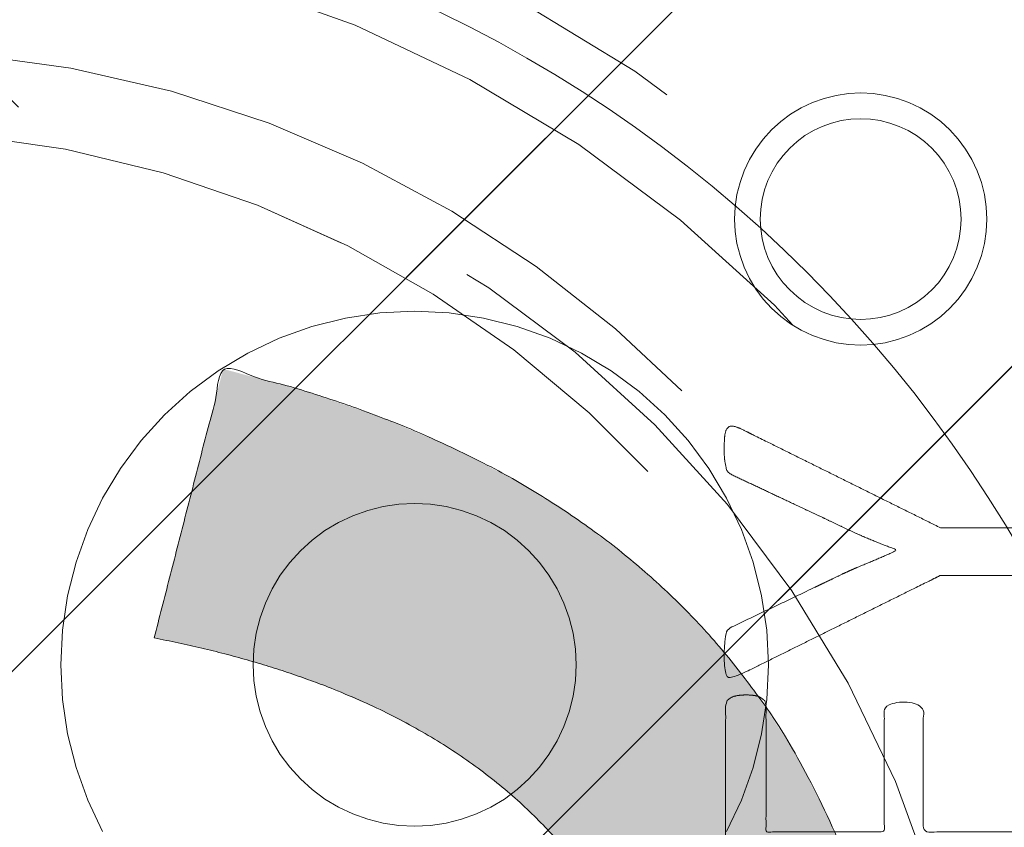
# Model space of a CAD drawing. Header units: inches. Extents: x -434 to -285, y -58 to 33.
# Tile 12 of 103: x -416.36 to -415.1, y -34.79 to -33.76. Entities that reach past the tile are written whole.
import ezdxf

# ---------------------------------------------------------------- set-up
doc = ezdxf.new("R2010")
doc.units = ezdxf.units.IN
doc.header["$LTSCALE"] = 32
doc.header["$MEASUREMENT"] = 0
doc.linetypes.add('Dash Style-1', pattern=[0.083328, 0.041656, -0.041672])
for name, color, linetype, lineweight in [('Black', 7, 'Continuous', 18), ('DashLine', 7, 'Dash Style-1', 13), ('DashLineFill', 7, 'Dash Style-1', 13), ('Drawing', 7, 'Continuous', 18), ('Metal-Black', 7, 'Continuous', 18), ('Metal-DeskStructure', 7, 'Continuous', 13), ('Plastic-BracketCover', 7, 'Continuous', 13), ('SolidLine', 7, 'Continuous', 15), ('Wood_1-H', 7, 'Continuous', 13)]:
    doc.layers.add(name, color=color, linetype=linetype, lineweight=lineweight)
doc.layers.add('Metal-Leg', color=7, linetype='Continuous', lineweight=18, true_color=0x4c4c4c)
pattern_1 = [(45, (0, 0), (-1.61301565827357, 1.935715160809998), []), (45, (-1.0608, 1.0608), (-0.4723460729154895, 0.4167612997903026), [])]

# ---------------------------------------------------------------- blocks, each defined once
blk = doc.blocks.new('TL14_lower_leg (2D)')
at = {"layer": 'DashLine', "flags": 128}
for points in [[(-1.777195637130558e-14, 1.377952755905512), (0.1350629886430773, 1.371317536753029), (0.2688252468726, 1.351475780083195), (0.3999985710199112, 1.318618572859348), (0.5273196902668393, 1.27306234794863), (0.649562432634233, 1.215245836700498), (0.7655495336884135, 1.14572584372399), (0.8741639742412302, 1.065171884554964), (0.9743597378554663, 0.9743597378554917), (1.065171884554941, 0.8741639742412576), (1.14572584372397, 0.7655495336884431), (1.215245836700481, 0.6495624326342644), (1.273062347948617, 0.5273196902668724), (1.318618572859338, 0.3999985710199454), (1.351475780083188, 0.2688252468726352), (1.371317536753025, 0.1350629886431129), (1.377952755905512, 1.783045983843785e-14), (1.371317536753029, -0.1350629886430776), (1.351475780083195, -0.2688252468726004), (1.318618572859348, -0.3999985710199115), (1.27306234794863, -0.5273196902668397), (1.215245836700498, -0.6495624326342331), (1.145725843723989, -0.7655495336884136), (1.065171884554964, -0.8741639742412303), (0.9743597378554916, -0.9743597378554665), (0.8741639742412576, -1.065171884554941), (0.7655495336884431, -1.14572584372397), (0.6495624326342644, -1.215245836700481), (0.5273196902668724, -1.273062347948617), (0.3999985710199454, -1.318618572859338), (0.2688252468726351, -1.351475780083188), (0.135062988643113, -1.371317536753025), (1.777195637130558e-14, -1.377952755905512), (-0.1350629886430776, -1.371317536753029), (-0.2688252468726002, -1.351475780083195), (-0.3999985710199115, -1.318618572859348), (-0.5273196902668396, -1.27306234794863), (-0.6495624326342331, -1.215245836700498), (-0.7655495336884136, -1.14572584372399), (-0.8741639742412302, -1.065171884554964), (-0.9743597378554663, -0.9743597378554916), (-1.065171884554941, -0.8741639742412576), (-1.14572584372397, -0.7655495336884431), (-1.215245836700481, -0.6495624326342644), (-1.273062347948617, -0.5273196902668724), (-1.318618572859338, -0.3999985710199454), (-1.351475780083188, -0.2688252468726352), (-1.371317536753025, -0.1350629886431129), (-1.377952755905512, -1.783045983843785e-14), (-1.371317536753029, 0.1350629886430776), (-1.351475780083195, 0.2688252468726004), (-1.318618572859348, 0.3999985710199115), (-1.27306234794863, 0.5273196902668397), (-1.215245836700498, 0.6495624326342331), (-1.145725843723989, 0.7655495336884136), (-1.065171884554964, 0.8741639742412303), (-0.9743597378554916, 0.9743597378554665), (-0.8741639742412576, 1.065171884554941), (-0.7655495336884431, 1.14572584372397), (-0.6495624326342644, 1.215245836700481), (-0.5273196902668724, 1.273062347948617), (-0.3999985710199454, 1.318618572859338), (-0.2688252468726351, 1.351475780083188), (-0.135062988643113, 1.371317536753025)], [(0.7086614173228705, 0.8700787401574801), (0.7244830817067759, 0.8693014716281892), (0.7401523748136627, 0.8669771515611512), (0.7555183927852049, 0.8631281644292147), (0.7704331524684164, 0.8577915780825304), (0.784753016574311, 0.8510187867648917), (0.7983400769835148, 0.8428750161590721), (0.8110634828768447, 0.8334386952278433), (0.8228007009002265, 0.8228007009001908), (0.8334386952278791, 0.8110634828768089), (0.842875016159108, 0.7983400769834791), (0.8510187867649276, 0.7847530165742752), (0.8577915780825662, 0.7704331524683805), (0.8631281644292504, 0.7555183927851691), (0.866977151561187, 0.740152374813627), (0.8693014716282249, 0.72448308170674), (0.870078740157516, 0.7086614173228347), (0.8693014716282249, 0.6928397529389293), (0.866977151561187, 0.6771704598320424), (0.8631281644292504, 0.6618044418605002), (0.8577915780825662, 0.6468896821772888), (0.8510187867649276, 0.6325698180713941), (0.842875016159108, 0.6189827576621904), (0.8334386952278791, 0.6062593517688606), (0.8228007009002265, 0.5945221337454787), (0.8110634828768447, 0.5838841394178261), (0.7983400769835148, 0.5744478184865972), (0.784753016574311, 0.5663040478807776), (0.7704331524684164, 0.559531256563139), (0.7555183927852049, 0.5541946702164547), (0.7401523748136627, 0.5503456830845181), (0.7244830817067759, 0.5480213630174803), (0.7086614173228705, 0.5472440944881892), (0.6928397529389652, 0.5480213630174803), (0.6771704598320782, 0.5503456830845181), (0.6618044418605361, 0.5541946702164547), (0.6468896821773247, 0.559531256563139), (0.63256981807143, 0.5663040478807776), (0.6189827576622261, 0.5744478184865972), (0.6062593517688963, 0.5838841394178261), (0.5945221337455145, 0.5945221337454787), (0.5838841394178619, 0.6062593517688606), (0.5744478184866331, 0.6189827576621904), (0.5663040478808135, 0.6325698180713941), (0.5595312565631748, 0.6468896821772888), (0.5541946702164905, 0.6618044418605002), (0.5503456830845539, 0.6771704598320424), (0.548021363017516, 0.6928397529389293), (0.5472440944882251, 0.7086614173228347), (0.548021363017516, 0.72448308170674), (0.5503456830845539, 0.740152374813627), (0.5541946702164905, 0.7555183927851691), (0.5595312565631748, 0.7704331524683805), (0.5663040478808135, 0.7847530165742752), (0.5744478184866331, 0.7983400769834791), (0.5838841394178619, 0.8110634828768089), (0.5945221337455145, 0.8228007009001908), (0.6062593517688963, 0.8334386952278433), (0.6189827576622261, 0.8428750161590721), (0.63256981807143, 0.8510187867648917), (0.6468896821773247, 0.8577915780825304), (0.6618044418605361, 0.8631281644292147), (0.6771704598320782, 0.8669771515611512), (0.6928397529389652, 0.8693014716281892)]]:
    blk.add_lwpolyline(points, close=True, dxfattribs=at)
blk = doc.blocks.new('1BRPT9-Bracket (2D)')
at = {"layer": 'DashLineFill', "linetype": 'Continuous', "lineweight": 13}
h = blk.add_hatch(dxfattribs=at)
h.set_pattern_fill('Steel', color=253, style=0, pattern_type=2)
h.set_pattern_definition(pattern_1)
edge = h.paths.add_edge_path()
edge.add_line((-2.32206875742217, -8.74015748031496), (-2.32206875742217, 8.740157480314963))
edge.add_line((-2.32206875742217, 8.740157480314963), (1.677931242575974, 8.740157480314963))
edge.add_arc((1.677931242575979, 8.488188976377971), 0.2519685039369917, -3.979039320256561e-12, 90.0000000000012, ccw=False)
edge.add_line((1.929899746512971, 8.488188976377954), (1.929899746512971, 7.480314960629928))
edge.add_line((1.929899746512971, 7.480314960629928), (2.323600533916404, 7.461135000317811))
edge.add_line((2.323600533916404, 7.461135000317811), (2.323600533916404, -7.480314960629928))
edge.add_line((2.323600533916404, -7.480314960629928), (1.929899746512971, -7.480314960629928))
edge.add_line((1.929899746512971, -7.480314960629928), (1.929899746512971, -8.488188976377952))
edge.add_arc((1.677931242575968, -8.488188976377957), 0.2519685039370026, -90.00000000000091, 1.0800249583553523e-12, ccw=False)
edge.add_line((1.677931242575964, -8.74015748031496), (-2.32206875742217, -8.74015748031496))
h = blk.add_hatch(dxfattribs=at)
h.set_pattern_fill('Steel', color=253, style=0, pattern_type=2)
h.set_pattern_definition(pattern_1)
h.paths.add_polyline_path([(1.339348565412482, -0.619573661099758), (1.330665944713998, -0.6191471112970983), (1.322066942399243, -0.6178715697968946), (1.313634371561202, -0.615759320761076), (1.305449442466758, -0.6128307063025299), (1.297590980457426, -0.6091139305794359), (1.290134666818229, -0.6046447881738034), (1.283152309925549, -0.5994663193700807), (1.276711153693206, -0.5936283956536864), (1.270873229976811, -0.5871872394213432), (1.265694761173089, -0.5802048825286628), (1.261225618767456, -0.572748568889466), (1.257508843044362, -0.5648901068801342), (1.254580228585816, -0.5567051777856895), (1.252467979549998, -0.5482726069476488), (1.251192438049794, -0.5396736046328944), (1.250765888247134, -0.5309909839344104), (1.251192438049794, -0.5223083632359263), (1.252467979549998, -0.5137093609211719), (1.254580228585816, -0.5052767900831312), (1.257508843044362, -0.4970918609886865), (1.261225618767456, -0.4892333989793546), (1.265694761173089, -0.481777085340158), (1.270873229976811, -0.4747947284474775), (1.276711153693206, -0.4683535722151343), (1.283152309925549, -0.46251564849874), (1.290134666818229, -0.4573371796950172), (1.297590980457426, -0.4528680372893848), (1.305449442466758, -0.4491512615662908), (1.313634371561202, -0.4462226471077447), (1.322066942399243, -0.4441103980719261), (1.330665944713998, -0.4428348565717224), (1.339348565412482, -0.4424083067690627), (1.348031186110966, -0.4428348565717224), (1.35663018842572, -0.4441103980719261), (1.365062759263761, -0.4462226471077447), (1.373247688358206, -0.4491512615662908), (1.381106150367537, -0.4528680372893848), (1.388562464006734, -0.4573371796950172), (1.395544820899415, -0.46251564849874), (1.401985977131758, -0.4683535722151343), (1.407823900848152, -0.4747947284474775), (1.413002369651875, -0.481777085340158), (1.417471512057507, -0.4892333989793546), (1.421188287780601, -0.4970918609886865), (1.424116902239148, -0.5052767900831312), (1.426229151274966, -0.5137093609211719), (1.42750469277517, -0.5223083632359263), (1.427931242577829, -0.5309909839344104), (1.42750469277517, -0.5396736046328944), (1.426229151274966, -0.5482726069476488), (1.424116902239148, -0.5567051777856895), (1.421188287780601, -0.5648901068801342), (1.417471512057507, -0.572748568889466), (1.413002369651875, -0.5802048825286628), (1.407823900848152, -0.5871872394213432), (1.401985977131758, -0.5936283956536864), (1.395544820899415, -0.5994663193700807), (1.388562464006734, -0.6046447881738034), (1.381106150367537, -0.6091139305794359), (1.373247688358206, -0.6128307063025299), (1.365062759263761, -0.615759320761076), (1.35663018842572, -0.6178715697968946), (1.348031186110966, -0.6191471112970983)])
at = {"layer": 'DashLineFill', "flags": 128}
blk.add_lwpolyline([(1.339348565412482, -0.619573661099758), (1.330665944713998, -0.6191471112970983), (1.322066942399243, -0.6178715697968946), (1.313634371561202, -0.615759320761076), (1.305449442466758, -0.6128307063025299), (1.297590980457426, -0.6091139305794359), (1.290134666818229, -0.6046447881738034), (1.283152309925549, -0.5994663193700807), (1.276711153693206, -0.5936283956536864), (1.270873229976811, -0.5871872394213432), (1.265694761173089, -0.5802048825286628), (1.261225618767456, -0.572748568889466), (1.257508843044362, -0.5648901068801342), (1.254580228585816, -0.5567051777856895), (1.252467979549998, -0.5482726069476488), (1.251192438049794, -0.5396736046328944), (1.250765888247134, -0.5309909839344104), (1.251192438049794, -0.5223083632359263), (1.252467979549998, -0.5137093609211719), (1.254580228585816, -0.5052767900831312), (1.257508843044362, -0.4970918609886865), (1.261225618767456, -0.4892333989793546), (1.265694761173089, -0.481777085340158), (1.270873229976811, -0.4747947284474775), (1.276711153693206, -0.4683535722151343), (1.283152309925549, -0.46251564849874), (1.290134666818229, -0.4573371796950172), (1.297590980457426, -0.4528680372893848), (1.305449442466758, -0.4491512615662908), (1.313634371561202, -0.4462226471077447), (1.322066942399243, -0.4441103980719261), (1.330665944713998, -0.4428348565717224), (1.339348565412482, -0.4424083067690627), (1.348031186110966, -0.4428348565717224), (1.35663018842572, -0.4441103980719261), (1.365062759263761, -0.4462226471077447), (1.373247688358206, -0.4491512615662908), (1.381106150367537, -0.4528680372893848), (1.388562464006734, -0.4573371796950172), (1.395544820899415, -0.46251564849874), (1.401985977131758, -0.4683535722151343), (1.407823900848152, -0.4747947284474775), (1.413002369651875, -0.481777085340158), (1.417471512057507, -0.4892333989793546), (1.421188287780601, -0.4970918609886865), (1.424116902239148, -0.5052767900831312), (1.426229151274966, -0.5137093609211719), (1.42750469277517, -0.5223083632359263), (1.427931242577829, -0.5309909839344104), (1.42750469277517, -0.5396736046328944), (1.426229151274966, -0.5482726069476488), (1.424116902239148, -0.5567051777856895), (1.421188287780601, -0.5648901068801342), (1.417471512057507, -0.572748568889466), (1.413002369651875, -0.5802048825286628), (1.407823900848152, -0.5871872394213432), (1.401985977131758, -0.5936283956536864), (1.395544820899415, -0.5994663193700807), (1.388562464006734, -0.6046447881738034), (1.381106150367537, -0.6091139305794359), (1.373247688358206, -0.6128307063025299), (1.365062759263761, -0.615759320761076), (1.35663018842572, -0.6178715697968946), (1.348031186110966, -0.6191471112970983)], close=True, dxfattribs=at)
blk = doc.blocks.new('Group-67')
at = {"layer": 'DashLineFill', "linetype": 'Continuous', "lineweight": 13}
h = blk.add_hatch(dxfattribs=at)
h.set_pattern_fill('Steel', color=253, style=0, pattern_type=2)
h.set_pattern_definition(pattern_1)
h.paths.add_polyline_path([(-2.066929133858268, 1.397637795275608), (2.066929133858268, 1.397637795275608), (2.066929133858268, 0.1377952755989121), (2.106299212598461, 0.1377952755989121), (2.106299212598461, -0.1377952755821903), (2.066929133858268, -0.1377952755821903), (2.066929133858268, -5.275590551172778), (2.106299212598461, -5.275590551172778), (2.106299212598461, -5.55118110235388), (2.066929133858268, -5.55118110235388), (2.066929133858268, -5.82677165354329), (-2.066929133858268, -5.82677165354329), (-2.066929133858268, -5.55118110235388), (-2.106299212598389, -5.55118110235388), (-2.106299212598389, -5.275590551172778), (-2.066929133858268, -5.275590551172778), (-2.066929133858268, -0.1377952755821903), (-2.106299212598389, -0.1377952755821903), (-2.106299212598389, 0.1377952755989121), (-2.066929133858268, 0.1377952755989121)])
blk = doc.blocks.new('TL14_upper_leg (2D)')
at = {"layer": 'DashLine', "flags": 128}
blk.add_lwpolyline([(0, 1.22047244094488), (0.1196272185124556, 1.214595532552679), (0.2381023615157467, 1.197021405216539), (0.3542844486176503, 1.167919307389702), (0.4670545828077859, 1.127569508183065), (0.5753267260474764, 1.076360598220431), (0.6780581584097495, 1.01478574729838), (0.7742595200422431, 0.9434379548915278), (0.8630043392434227, 0.8630043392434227), (0.9434379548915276, 0.7742595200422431), (1.01478574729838, 0.6780581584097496), (1.076360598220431, 0.5753267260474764), (1.127569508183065, 0.467054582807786), (1.167919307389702, 0.3542844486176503), (1.197021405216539, 0.2381023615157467), (1.214595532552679, 0.1196272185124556), (1.22047244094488, 7.47323834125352e-17), (1.214595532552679, -0.1196272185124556), (1.197021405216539, -0.2381023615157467), (1.167919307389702, -0.3542844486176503), (1.127569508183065, -0.467054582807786), (1.076360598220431, -0.5753267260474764), (1.01478574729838, -0.6780581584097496), (0.9434379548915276, -0.7742595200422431), (0.8630043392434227, -0.8630043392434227), (0.7742595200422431, -0.9434379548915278), (0.6780581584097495, -1.01478574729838), (0.5753267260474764, -1.076360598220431), (0.4670545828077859, -1.127569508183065), (0.3542844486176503, -1.167919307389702), (0.2381023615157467, -1.197021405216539), (0.1196272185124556, -1.214595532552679), (0, -1.22047244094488), (-0.1196272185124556, -1.214595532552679), (-0.2381023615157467, -1.197021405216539), (-0.3542844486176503, -1.167919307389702), (-0.4670545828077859, -1.127569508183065), (-0.5753267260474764, -1.076360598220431), (-0.6780581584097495, -1.01478574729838), (-0.7742595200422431, -0.9434379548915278), (-0.8630043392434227, -0.8630043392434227), (-0.9434379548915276, -0.7742595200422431), (-1.01478574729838, -0.6780581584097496), (-1.076360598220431, -0.5753267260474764), (-1.127569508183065, -0.467054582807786), (-1.167919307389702, -0.3542844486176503), (-1.197021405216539, -0.2381023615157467), (-1.214595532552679, -0.1196272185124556), (-1.22047244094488, 7.47323834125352e-17), (-1.214595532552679, 0.1196272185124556), (-1.197021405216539, 0.2381023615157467), (-1.167919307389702, 0.3542844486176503), (-1.127569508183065, 0.467054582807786), (-1.076360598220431, 0.5753267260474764), (-1.01478574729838, 0.6780581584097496), (-0.9434379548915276, 0.7742595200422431), (-0.8630043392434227, 0.8630043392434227), (-0.7742595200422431, 0.9434379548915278), (-0.6780581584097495, 1.01478574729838), (-0.5753267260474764, 1.076360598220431), (-0.4670545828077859, 1.127569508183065), (-0.3542844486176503, 1.167919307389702), (-0.2381023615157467, 1.197021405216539), (-0.1196272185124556, 1.214595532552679)], close=True, dxfattribs=at)
at = {"layer": 'DashLine', "color": 7}
blk.add_blockref('Group-67', (0, 0), dxfattribs=at)
blk = doc.blocks.new('Group-68')
at = {"layer": 'Metal-DeskStructure', "linetype": 'Continuous', "lineweight": 0, "true_color": 0xff0000}
blk.add_hatch(color=1, dxfattribs=at).paths.add_polyline_path([(0.7234251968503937, -0.395084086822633), (1.067913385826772, -0.4833594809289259), (1.040361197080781, -0.5852005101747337), (1.007762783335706, -0.6808010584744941), (0.9701181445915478, -0.7701611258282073), (0.9274272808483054, -0.8532807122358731), (0.8796901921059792, -0.9301598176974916), (0.8269068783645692, -1.000798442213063), (0.7690773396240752, -1.065196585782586), (0.7062015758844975, -1.123354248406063), (0.6390028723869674, -1.174951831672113), (0.5682045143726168, -1.219669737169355), (0.4938065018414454, -1.257507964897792), (0.4158088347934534, -1.288466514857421), (0.3342115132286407, -1.312545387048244), (0.2490145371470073, -1.329744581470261), (0.1602179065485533, -1.340064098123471), (0.0678216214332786, -1.343503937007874), (-0.02759378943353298, -1.340829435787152), (-0.1184507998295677, -1.332805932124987), (-0.2047494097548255, -1.319433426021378), (-0.2864896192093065, -1.300711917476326), (-0.3636714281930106, -1.27664140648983), (-0.4362948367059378, -1.247221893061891), (-0.5043598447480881, -1.212453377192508), (-0.5678664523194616, -1.172335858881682), (-0.6272604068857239, -1.127155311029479), (-0.6829874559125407, -1.077197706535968), (-0.7350475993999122, -1.022463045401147), (-0.783440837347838, -0.9629513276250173), (-0.8281671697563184, -0.8986625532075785), (-0.8692265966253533, -0.8295967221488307), (-0.9066191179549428, -0.7557538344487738), (-0.9403447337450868, -0.6771338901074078), (-0.9702436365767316, -0.5953684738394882), (-0.996156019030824, -0.5120891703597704), (-1.018081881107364, -0.4272959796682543), (-1.036021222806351, -0.3409889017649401), (-1.049974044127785, -0.2531679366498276), (-1.059940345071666, -0.1638330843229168), (-1.065920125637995, -0.07298434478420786), (-1.067913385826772, 0.01937828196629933), (-1.065693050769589, 0.1192260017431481), (-1.059032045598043, 0.2158441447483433), (-1.047930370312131, 0.309232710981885), (-1.032388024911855, 0.3993917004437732), (-1.012405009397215, 0.4863211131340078), (-0.9879813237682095, 0.5700209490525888), (-0.9591169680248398, 0.6504912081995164), (-0.9258119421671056, 0.7277318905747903), (-0.8884026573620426, 0.8010785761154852), (-0.8472255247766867, 0.8698668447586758), (-0.8022805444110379, 0.934096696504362), (-0.7535677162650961, 0.9937681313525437), (-0.7010870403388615, 1.048881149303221), (-0.6448385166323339, 1.099435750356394), (-0.5848221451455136, 1.145431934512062), (-0.5210379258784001, 1.186869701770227), (-0.4545455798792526, 1.22358085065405), (-0.3864048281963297, 1.255397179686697), (-0.3166156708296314, 1.282318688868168), (-0.2451781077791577, 1.304345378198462), (-0.1720921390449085, 1.32147724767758), (-0.097357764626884, 1.333714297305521), (-0.02097498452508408, 1.341056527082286), (0.05705620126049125, 1.343503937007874), (0.1448856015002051, 1.34044256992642), (0.2291321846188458, 1.331258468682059), (0.3097959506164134, 1.31595163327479), (0.3868768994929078, 1.294522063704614), (0.4603750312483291, 1.266969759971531), (0.5302903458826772, 1.233294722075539), (0.5966228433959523, 1.193496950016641), (0.6593725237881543, 1.147576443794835), (0.7180179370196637, 1.096121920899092), (0.7720376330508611, 1.039722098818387), (0.8214316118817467, 0.9783769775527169), (0.8661998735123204, 0.9120865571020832), (0.9063424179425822, 0.8408508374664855), (0.9418592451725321, 0.7646698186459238), (0.97275035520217, 0.683543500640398), (0.9990157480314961, 0.5974718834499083), (0.6545275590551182, 0.5156567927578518), (0.6334850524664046, 0.5853363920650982), (0.6101885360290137, 0.6501211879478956), (0.5846380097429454, 0.7100111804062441), (0.5568334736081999, 0.7650063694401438), (0.526774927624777, 0.8151067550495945), (0.4944623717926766, 0.8603123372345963), (0.459895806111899, 0.9006231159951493), (0.423075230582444, 0.9360390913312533), (0.3838997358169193, 0.9669471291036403), (0.3422684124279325, 0.9937340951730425), (0.2981812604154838, 1.01639998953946), (0.2516382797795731, 1.034944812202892), (0.2026394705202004, 1.049368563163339), (0.1511848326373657, 1.059671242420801), (0.09727436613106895, 1.065852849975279), (0.04090807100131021, 1.067913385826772), (-0.02393573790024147, 1.065634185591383), (-0.08605459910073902, 1.058796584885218), (-0.1454485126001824, 1.047400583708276), (-0.2021174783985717, 1.031446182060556), (-0.2560614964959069, 1.010933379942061), (-0.3072805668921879, 0.9858621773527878), (-0.3557746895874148, 0.9562325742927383), (-0.4015438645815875, 0.9220445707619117), (-0.4443021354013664, 0.8840046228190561), (-0.4837635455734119, 0.8428191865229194), (-0.5199280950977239, 0.7984882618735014), (-0.5527957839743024, 0.7510118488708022), (-0.5823666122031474, 0.7003899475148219), (-0.6086405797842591, 0.6466225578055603), (-0.6316176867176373, 0.5897096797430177), (-0.651297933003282, 0.5296513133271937), (-0.6682027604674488, 0.4677847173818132), (-0.6828536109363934, 0.4054471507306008), (-0.6952504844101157, 0.3426386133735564), (-0.7053933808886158, 0.2793591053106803), (-0.7132823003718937, 0.2156086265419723), (-0.7189172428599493, 0.1513871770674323), (-0.7222982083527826, 0.0866947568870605), (-0.7234251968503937, 0.0215313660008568), (-0.7220627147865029, -0.06137790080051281), (-0.7179752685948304, -0.1416295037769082), (-0.7111628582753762, -0.2192234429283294), (-0.7016254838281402, -0.2941597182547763), (-0.6893631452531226, -0.3664383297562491), (-0.6743758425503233, -0.4360592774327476), (-0.6566635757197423, -0.5030225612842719), (-0.6362263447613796, -0.567328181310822), (-0.6129043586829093, -0.6283117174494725), (-0.586537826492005, -0.6853087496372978), (-0.5571267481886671, -0.738319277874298), (-0.5246711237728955, -0.7873433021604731), (-0.48917095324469, -0.8323808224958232), (-0.4506262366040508, -0.8734318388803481), (-0.4090369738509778, -0.9104963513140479), (-0.3644031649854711, -0.9435743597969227), (-0.3177677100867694, -0.9727163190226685), (-0.2701735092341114, -0.9979726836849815), (-0.2216205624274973, -1.019343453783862), (-0.172108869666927, -1.036828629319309), (-0.1216384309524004, -1.050428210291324), (-0.07020924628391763, -1.060142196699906), (-0.01782131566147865, -1.065970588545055), (0.03552536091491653, -1.067913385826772), (0.09966292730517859, -1.06526411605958), (0.1612773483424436, -1.057316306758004), (0.2203686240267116, -1.044069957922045), (0.2769367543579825, -1.025525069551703), (0.3309817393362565, -1.001681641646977), (0.3825035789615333, -0.9725396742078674), (0.4315022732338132, -0.9380991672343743), (0.477977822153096, -0.8983601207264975), (0.5213751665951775, -0.8534066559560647), (0.5611392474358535, -0.8033228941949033), (0.597270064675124, -0.7481088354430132), (0.629767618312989, -0.6877644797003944), (0.6586319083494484, -0.622289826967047), (0.6838629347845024, -0.551684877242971), (0.7054606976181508, -0.4759496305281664)])
at = {"layer": 'Metal-DeskStructure', "color": 7}
blk.add_open_spline([(0.7234251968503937, -0.395084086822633), (0.8956692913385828, -0.4392217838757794), (1.067913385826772, -0.4833594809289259), (0.9677970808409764, -0.9032045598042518), (0.4446060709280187, -1.343503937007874), (-0.3229568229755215, -1.343503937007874), (-0.8127760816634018, -1.00116778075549), (-1.067913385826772, -0.3530999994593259), (-1.067913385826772, 0.4252283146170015), (-0.7837104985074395, 1.030235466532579), (-0.2583653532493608, 1.343503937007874), (0.4155394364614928, 1.343503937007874), (0.9032056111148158, 0.951648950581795), (0.999015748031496, 0.5974718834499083), (0.8267716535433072, 0.5565643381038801), (0.6545275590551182, 0.5156567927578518), (0.5748655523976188, 0.8041647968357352), (0.2712849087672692, 1.067913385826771), (-0.2239170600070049, 1.067913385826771), (-0.5791706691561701, 0.776175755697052), (-0.7234251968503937, 0.2831268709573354), (-0.7234251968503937, -0.3154210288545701), (-0.5490274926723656, -0.8192353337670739), (-0.1797788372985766, -1.067913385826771), (0.2971219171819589, -1.067913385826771), (0.658833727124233, -0.7288068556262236), (0.7234251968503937, -0.395084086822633)], degree=2, knots=[0, 0, 0, 0.01570333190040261, 0.01570333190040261, 0.05382182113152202, 0.09194031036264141, 0.1314745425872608, 0.1710087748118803, 0.2105430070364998, 0.2536192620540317, 0.2966955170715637, 0.3397717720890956, 0.3887288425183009, 0.4376859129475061, 0.4376859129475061, 0.4613080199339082, 0.4613080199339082, 0.5012446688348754, 0.5411813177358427, 0.5870897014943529, 0.6329980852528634, 0.6789064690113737, 0.7380395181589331, 0.7971725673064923, 0.8563056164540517, 0.9281528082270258, 1, 1, 1], dxfattribs=at)
blk = doc.blocks.new('SlateLegLocator-C')
at = {"color": 255, "linetype": 'Dash Style-1', "lineweight": 5}
blk.add_wipeout([(-2.106299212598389, 1.3779527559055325), (2.10629921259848, 1.3779527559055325), (2.10629921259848, -5.807086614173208), (-2.106299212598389, -5.807086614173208)], dxfattribs=at).dxf.layer = 'Black'
at = {"layer": 'Metal-DeskStructure', "color": 7}
blk.add_blockref('Group-68', (0, 0), dxfattribs=at)
blk = doc.blocks.new('StructEnd-C (2D)')
at = {"layer": 'Metal-Black', "color": 7}
blk.add_blockref('1BRPT9-Bracket (2D)', (0, 0), dxfattribs=at)
at = {"layer": 'Metal-Leg', "color": 7}
blk.add_blockref('TL14_upper_leg (2D)', (0, 0), dxfattribs=at)
at = {"layer": 'Metal-DeskStructure', "color": 7}
blk.add_blockref('SlateLegLocator-C', (0, 0), dxfattribs=at)
blk = doc.blocks.new('29D RUNOFF RETURN RIGHT (2D)')
at = {"layer": 'SolidLine', "color": 7}
blk.add_blockref('TL14_lower_leg (2D)', (-0.7321805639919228, -29.83267716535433), dxfattribs=at)
at = {"layer": 'SolidLine', "color": 7, "rotation": 90}
blk.add_blockref('StructEnd-C (2D)', (-0.7321805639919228, -29.83267716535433), dxfattribs=at)
at = {"layer": 'SolidLine', "color": 7}
blk.add_blockref('TL14_lower_leg (2D)', (-0.7321805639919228, -29.83267716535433), dxfattribs=at)
at = {"layer": 'SolidLine', "color": 7, "rotation": 90}
blk.add_blockref('StructEnd-C (2D)', (-0.7321805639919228, -29.83267716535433), dxfattribs=at)
blk = doc.blocks.new('Slate-LegBrace (2D)')
at = {"layer": 'DashLineFill', "linetype": 'Continuous', "lineweight": 13}
h = blk.add_hatch(dxfattribs=at)
h.set_pattern_fill('Steel', color=253, style=0, pattern_type=2)
h.set_pattern_definition(pattern_1)
edge = h.paths.add_edge_path()
edge.add_line((-2.199587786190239, 0.1351515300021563), (-1.374775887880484, 0.1351515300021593))
edge.add_arc((3.774758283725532e-15, 0.01355418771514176), 1.380142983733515, 5.054592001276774, 174.9454079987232, ccw=False)
edge.add_line((1.374775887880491, 0.1351515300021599), (2.199718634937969, 0.1351515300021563))
edge.add_arc((6.542437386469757e-05, 0.01705725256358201), 2.202821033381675, 3.073127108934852, 176.9268728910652)
h = blk.add_hatch(dxfattribs=at)
h.set_pattern_fill('Steel', color=253, style=0, pattern_type=2)
h.set_pattern_definition(pattern_1)
edge = h.paths.add_edge_path()
edge.add_line((-2.191696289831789, 0.2375138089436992), (-1.463739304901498, 0.2375137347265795))
edge.add_arc((6.542437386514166e-05, 0.01704129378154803), 1.480314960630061, 8.565281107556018, 171.4347188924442, ccw=False)
edge.add_line((1.463870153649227, 0.2375137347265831), (2.191827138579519, 0.2375138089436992))
edge.add_line((2.191827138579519, 0.2375138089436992), (2.19971863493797, 0.1351515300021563))
edge.add_line((2.19971863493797, 0.1351515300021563), (1.374775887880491, 0.1351515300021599))
edge.add_arc((3.33066907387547e-15, 0.01355418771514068), 1.380142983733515, 5.054592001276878, 174.9454079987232)
edge.add_line((-1.374775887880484, 0.1351515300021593), (-2.19958778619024, 0.1351515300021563))
edge.add_line((-2.19958778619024, 0.1351515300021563), (-2.191696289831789, 0.2375138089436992))
at = {"layer": 'DashLineFill', "flags": 128}
for points in [[(-2.199587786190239, 0.1351515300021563), (-1.374775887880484, 0.1351515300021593, -0.9154551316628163), (1.374775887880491, 0.1351515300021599), (2.199718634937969, 0.1351515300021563, 0.9477524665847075)], [(-2.191696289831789, 0.2375138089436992), (-1.463739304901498, 0.2375137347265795, -0.8606629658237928), (1.463870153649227, 0.2375137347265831), (2.191827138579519, 0.2375138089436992), (2.19971863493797, 0.1351515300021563), (1.374775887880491, 0.1351515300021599, 0.9154551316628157), (-1.374775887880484, 0.1351515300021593), (-2.19958778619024, 0.1351515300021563)]]:
    blk.add_lwpolyline(points, format="xyb", close=True, dxfattribs=at)
blk = doc.blocks.new('TLLegSleeve-NG (2D)')
at = {"layer": 'DashLineFill', "linetype": 'Continuous', "lineweight": 13}
h = blk.add_hatch(dxfattribs=at)
h.set_pattern_fill('Steel', color=253, style=0, pattern_type=2)
h.set_pattern_definition(pattern_1)
edge = h.paths.add_edge_path()
edge.add_arc((0, -2.950395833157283e-16), 1.771653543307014, 0, 180, ccw=False)
edge.add_arc((0, 2.950395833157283e-16), 1.771653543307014, 180, 360, ccw=False)
edge = h.paths.add_edge_path()
edge.add_arc((-1.77635683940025e-15, 2.208425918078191e-15), 1.437007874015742, 0, 180, ccw=False)
edge.add_arc((-1.554312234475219e-15, 2.687045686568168e-15), 1.437007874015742, 180, 360, ccw=False)
at = {"layer": 'DashLine', "flags": 128}
blk.add_lwpolyline([(1.653543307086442, 1.01250325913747e-16), (1.645581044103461, -0.1620755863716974), (1.621770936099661, -0.3225902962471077), (1.582342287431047, -0.4799982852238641), (1.527674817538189, -0.6327836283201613), (1.458295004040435, -0.7794749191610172), (1.374871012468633, -0.9186594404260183), (1.27820626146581, -1.048996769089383), (1.169231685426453, -1.169231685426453), (1.048996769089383, -1.27820626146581), (0.9186594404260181, -1.374871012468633), (0.7794749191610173, -1.458295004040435), (0.6327836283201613, -1.527674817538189), (0.4799982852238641, -1.582342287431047), (0.3225902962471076, -1.621770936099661), (0.1620755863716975, -1.645581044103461), (0, -1.653543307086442), (-0.1620755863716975, -1.645581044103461), (-0.3225902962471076, -1.621770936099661), (-0.4799982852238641, -1.582342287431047), (-0.6327836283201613, -1.527674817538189), (-0.7794749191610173, -1.458295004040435), (-0.9186594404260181, -1.374871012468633), (-1.048996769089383, -1.27820626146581), (-1.169231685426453, -1.169231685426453), (-1.27820626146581, -1.048996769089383), (-1.374871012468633, -0.9186594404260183), (-1.458295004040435, -0.7794749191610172), (-1.527674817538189, -0.6327836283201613), (-1.582342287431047, -0.4799982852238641), (-1.621770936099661, -0.3225902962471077), (-1.645581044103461, -0.1620755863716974), (-1.653543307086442, 1.01250325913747e-16), (-1.645581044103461, 0.1620755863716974), (-1.621770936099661, 0.3225902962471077), (-1.582342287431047, 0.4799982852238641), (-1.527674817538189, 0.6327836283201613), (-1.458295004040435, 0.7794749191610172), (-1.374871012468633, 0.9186594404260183), (-1.27820626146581, 1.048996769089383), (-1.169231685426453, 1.169231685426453), (-1.048996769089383, 1.27820626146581), (-0.9186594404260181, 1.374871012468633), (-0.7794749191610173, 1.458295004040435), (-0.6327836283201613, 1.527674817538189), (-0.4799982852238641, 1.582342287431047), (-0.3225902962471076, 1.621770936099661), (-0.1620755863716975, 1.645581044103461), (0, 1.653543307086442), (0.1620755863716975, 1.645581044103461), (0.3225902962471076, 1.621770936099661), (0.4799982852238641, 1.582342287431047), (0.6327836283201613, 1.527674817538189), (0.7794749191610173, 1.458295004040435), (0.9186594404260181, 1.374871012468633), (1.048996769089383, 1.27820626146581), (1.169231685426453, 1.169231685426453), (1.27820626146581, 1.048996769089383), (1.374871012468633, 0.9186594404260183), (1.458295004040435, 0.7794749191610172), (1.527674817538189, 0.6327836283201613), (1.582342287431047, 0.4799982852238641), (1.621770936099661, 0.3225902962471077), (1.645581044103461, 0.1620755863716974)], close=True, dxfattribs=at)
at = {"layer": 'DashLineFill', "flags": 128}
for points in [[(-1.771653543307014, 0, -0.9999999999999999), (1.771653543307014, 0, -0.9999999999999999)], [(-1.437007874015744, 2.44773580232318e-15, -0.9999999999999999), (1.43700787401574, 2.44773580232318e-15, -0.9999999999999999)]]:
    blk.add_lwpolyline(points, format="xyb", close=True, dxfattribs=at)
blk = doc.blocks.new('1BRPFX-Ped_Plate (2D)')
at = {"layer": 'DashLineFill', "linetype": 'Continuous', "lineweight": 13}
h = blk.add_hatch(dxfattribs=at)
h.set_pattern_fill('Steel', color=253, style=0, pattern_type=2)
h.set_pattern_definition(pattern_1)
edge = h.paths.add_edge_path()
edge.add_arc((-4.145669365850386, 1.704724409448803), 0.1259842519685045, 90, 179.9999999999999, ccw=False)
edge.add_line((-4.145669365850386, 1.830708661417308), (4.145669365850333, 1.830708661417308))
edge.add_arc((4.145669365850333, 1.704724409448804), 0.1259842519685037, -2.2737367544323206e-13, 90, ccw=False)
edge.add_line((4.271653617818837, 1.704724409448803), (4.271653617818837, -1.704724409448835))
edge.add_arc((4.145669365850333, -1.704724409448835), 0.125984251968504, 270.0000000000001, 360, ccw=False)
edge.add_line((4.145669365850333, -1.830708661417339), (-4.145669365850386, -1.830708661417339))
edge.add_arc((-4.145669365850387, -1.704724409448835), 0.125984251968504, 180, 270.0000000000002, ccw=False)
edge.add_line((-4.271653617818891, -1.704724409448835), (-4.271653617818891, 1.704724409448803))
at = {"layer": 'SolidLine', "flags": 128}
blk.add_lwpolyline([(1.27952755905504, 1.408027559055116), (1.292122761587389, 1.407408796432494), (1.304596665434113, 1.405558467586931), (1.316829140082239, 1.402494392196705), (1.328702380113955, 1.398246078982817), (1.340102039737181, 1.39285444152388), (1.35091833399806, 1.386371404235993), (1.361047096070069, 1.378859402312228), (1.370390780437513, 1.370390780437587), (1.378859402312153, 1.361047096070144), (1.386371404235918, 1.350918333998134), (1.392854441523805, 1.340102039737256), (1.398246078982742, 1.328702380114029), (1.40249439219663, 1.316829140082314), (1.405558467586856, 1.304596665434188), (1.407408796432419, 1.292122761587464), (1.408027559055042, 1.279527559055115), (1.407408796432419, 1.266932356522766), (1.405558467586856, 1.254458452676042), (1.40249439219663, 1.242225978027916), (1.398246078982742, 1.2303527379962), (1.392854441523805, 1.218953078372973), (1.386371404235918, 1.208136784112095), (1.378859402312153, 1.198008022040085), (1.370390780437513, 1.188664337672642), (1.361047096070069, 1.180195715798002), (1.35091833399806, 1.172683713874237), (1.340102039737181, 1.16620067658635), (1.328702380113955, 1.160809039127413), (1.316829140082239, 1.156560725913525), (1.304596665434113, 1.153496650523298), (1.292122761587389, 1.151646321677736), (1.27952755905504, 1.151027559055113), (1.266932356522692, 1.151646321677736), (1.254458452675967, 1.153496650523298), (1.242225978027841, 1.156560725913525), (1.230352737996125, 1.160809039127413), (1.218953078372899, 1.16620067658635), (1.208136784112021, 1.172683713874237), (1.198008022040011, 1.180195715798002), (1.188664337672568, 1.188664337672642), (1.180195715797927, 1.198008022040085), (1.172683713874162, 1.208136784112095), (1.166200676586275, 1.218953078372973), (1.160809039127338, 1.2303527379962), (1.15656072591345, 1.242225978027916), (1.153496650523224, 1.254458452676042), (1.151646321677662, 1.266932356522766), (1.151027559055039, 1.279527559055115), (1.151646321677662, 1.292122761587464), (1.153496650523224, 1.304596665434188), (1.15656072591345, 1.316829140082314), (1.160809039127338, 1.328702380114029), (1.166200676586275, 1.340102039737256), (1.172683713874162, 1.350918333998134), (1.180195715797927, 1.361047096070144), (1.188664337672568, 1.370390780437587), (1.198008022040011, 1.378859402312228), (1.208136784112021, 1.386371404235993), (1.218953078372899, 1.39285444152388), (1.230352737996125, 1.398246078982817), (1.242225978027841, 1.402494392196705), (1.254458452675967, 1.405558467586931), (1.266932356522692, 1.407408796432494)], close=True, dxfattribs=at)
blk.add_lwpolyline([(0.3093663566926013, 0.4952337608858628), (0.2903695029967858, 0.5353992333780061), (0.2754010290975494, 0.5772333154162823), (0.264605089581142, 0.6203331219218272), (0.2580856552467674, 0.6642835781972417), (0.2559055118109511, 0.7086614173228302), (0.2580856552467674, 0.7530392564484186), (0.264605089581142, 0.7969897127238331), (0.2754010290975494, 0.8400895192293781), (0.2903695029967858, 0.8819236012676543), (0.3093663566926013, 0.9220890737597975), (0.3322086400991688, 0.9601991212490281), (0.3586763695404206, 0.9958867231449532), (0.3885146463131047, 1.028808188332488), (0.4214361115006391, 1.058646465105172), (0.4571237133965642, 1.085114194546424), (0.4952337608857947, 1.107956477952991), (0.5353992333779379, 1.126953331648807), (0.5772333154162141, 1.141921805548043), (0.6203331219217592, 1.15271774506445), (0.6642835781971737, 1.159237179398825), (0.7086614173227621, 1.161417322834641), (0.7530392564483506, 1.159237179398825), (0.7969897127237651, 1.15271774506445), (0.84008951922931, 1.141921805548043), (0.8819236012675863, 1.126953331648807), (0.9220890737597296, 1.107956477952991), (0.96019912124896, 1.085114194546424), (0.9958867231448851, 1.058646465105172), (1.028808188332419, 1.028808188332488), (1.058646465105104, 0.9958867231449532), (1.085114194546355, 0.9601991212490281), (1.107956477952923, 0.9220890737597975), (1.126953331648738, 0.8819236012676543), (1.141921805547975, 0.8400895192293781), (1.152717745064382, 0.7969897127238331), (1.159237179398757, 0.7530392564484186), (1.161417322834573, 0.7086614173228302), (1.159237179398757, 0.6642835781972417), (1.152717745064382, 0.6203331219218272), (1.141921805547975, 0.5772333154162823), (1.126953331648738, 0.5353992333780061), (1.107956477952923, 0.4952337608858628)], dxfattribs=at)
blk = doc.blocks.new('Group-1')
at = {"layer": 'Plastic-BracketCover', "color": 7}
for points, knots in [([(1.38164285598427, 0.884128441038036), (1.463766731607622, 0.884128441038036), (1.549581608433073, 0.884128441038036), (1.553272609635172, 0.8804374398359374), (1.555118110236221, 0.8730554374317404), (1.55696180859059, 0.8619824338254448), (1.55696180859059, 0.8453729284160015), (1.555118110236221, 0.8342999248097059), (1.553272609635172, 0.8269179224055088), (1.549581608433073, 0.8232269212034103), (1.463766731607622, 0.8232269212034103), (1.38164285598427, 0.8232269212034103), (1.255227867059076, 0.7604808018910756), (1.128812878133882, 0.6977346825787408), (1.119585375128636, 0.6940436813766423), (1.112203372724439, 0.692198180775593), (1.106666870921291, 0.6958891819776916), (1.104821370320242, 0.7106531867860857), (1.104821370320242, 0.7327991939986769), (1.106666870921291, 0.7457176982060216), (1.10851237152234, 0.7530997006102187), (1.114048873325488, 0.7567907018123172), (1.117739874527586, 0.7586362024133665), (1.181408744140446, 0.789086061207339), (1.245077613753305, 0.8195359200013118), (1.263532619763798, 0.8287634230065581), (1.304133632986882, 0.8453729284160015), (1.324432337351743, 0.8546004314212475), (1.324432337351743, 0.8555231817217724), (1.324432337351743, 0.856445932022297), (1.28383402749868, 0.871209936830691), (1.246923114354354, 0.8896649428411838), (1.18233149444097, 0.9201148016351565), (1.117739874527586, 0.9505646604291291), (1.114048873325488, 0.9524101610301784), (1.10851237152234, 0.9561011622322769), (1.106666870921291, 0.963483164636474), (1.104821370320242, 0.9745561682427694), (1.104821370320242, 0.9967021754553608), (1.107589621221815, 1.016079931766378), (1.121430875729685, 1.013311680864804), (1.128812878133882, 1.009620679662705), (1.255227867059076, 0.9468745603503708), (1.38164285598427, 0.884128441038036)], [0, 0, 0, 0.05246714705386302, 0.05482524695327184, 0.05718334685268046, 0.05954144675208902, 0.06189954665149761, 0.06484717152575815, 0.06779479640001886, 0.07074242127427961, 0.07369004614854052, 0.1392739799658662, 0.1392739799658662, 0.251980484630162, 0.251980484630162, 0.259917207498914, 0.267853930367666, 0.2757906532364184, 0.2837273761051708, 0.2916640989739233, 0.2996008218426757, 0.307537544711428, 0.31547426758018, 0.31547426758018, 0.4512108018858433, 0.4512108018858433, 0.4908944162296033, 0.5305780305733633, 0.5305780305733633, 0.5322202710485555, 0.5322202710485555, 0.6091019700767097, 0.6091019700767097, 0.7421406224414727, 0.7421406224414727, 0.7498287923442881, 0.7575169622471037, 0.7652051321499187, 0.7728933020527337, 0.7836567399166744, 0.8051836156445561, 0.8159470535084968, 0.8159470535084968, 1, 1, 1]), ([(1.132503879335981, 0.670086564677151), (1.139885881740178, 0.670086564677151), (1.149113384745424, 0.6682410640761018), (1.154649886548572, 0.6645500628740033), (1.15834088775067, 0.6608590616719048), (1.15834088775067, 0.5759669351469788), (1.15834088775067, 0.4947658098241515), (1.23400551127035, 0.4947658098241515), (1.309670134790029, 0.4947658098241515), (1.309670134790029, 0.5722759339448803), (1.309670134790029, 0.6516315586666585), (1.313361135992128, 0.655322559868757), (1.318897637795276, 0.6590135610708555), (1.328123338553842, 0.6608590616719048), (1.341041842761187, 0.6608590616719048), (1.350269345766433, 0.6590135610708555), (1.355805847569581, 0.655322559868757), (1.359496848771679, 0.6516315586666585), (1.359496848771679, 0.5722759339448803), (1.359496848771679, 0.4947658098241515), (1.452693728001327, 0.4947658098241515), (1.547736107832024, 0.4947658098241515), (1.553272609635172, 0.4910766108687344), (1.555118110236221, 0.4836946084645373), (1.55696180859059, 0.4726216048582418), (1.55696180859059, 0.4560120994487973), (1.555118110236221, 0.4449390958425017), (1.553272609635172, 0.4375570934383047), (1.547736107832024, 0.4338660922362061), (1.338274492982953, 0.4338660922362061), (1.117739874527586, 0.4338660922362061), (1.106666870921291, 0.4486300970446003), (1.106666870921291, 0.5565900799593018), (1.106666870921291, 0.6608590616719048), (1.11035787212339, 0.6645500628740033), (1.115894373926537, 0.6682410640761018), (1.126967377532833, 0.670086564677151), (1.132503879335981, 0.670086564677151)], [0, 0, 0, 0.005581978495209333, 0.01116395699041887, 0.0167459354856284, 0.02232791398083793, 0.1451300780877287, 0.1451300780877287, 0.2595592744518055, 0.2595592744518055, 0.3767794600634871, 0.3795704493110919, 0.3823614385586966, 0.3851524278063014, 0.3879434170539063, 0.3900366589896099, 0.3921299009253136, 0.3942231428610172, 0.3963163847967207, 0.4842315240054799, 0.4842315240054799, 0.5899392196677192, 0.5920324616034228, 0.5941257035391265, 0.5962189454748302, 0.598312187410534, 0.5999867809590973, 0.6016613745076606, 0.6033359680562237, 0.6050105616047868, 0.7933998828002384, 0.80512203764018, 0.8168441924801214, 0.9765556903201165, 0.9824167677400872, 0.988277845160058, 0.994138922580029, 1, 1, 1])]:
    blk.add_open_spline(points, degree=2, knots=knots, dxfattribs=at)
blk = doc.blocks.new('1BRPFY-Leg_Plate (2D)')
at = {"layer": 'DashLineFill', "linetype": 'Continuous', "lineweight": 13}
h = blk.add_hatch(dxfattribs=at)
h.set_pattern_fill('Steel', color=253, style=0, pattern_type=2)
h.set_pattern_definition(pattern_1)
edge = h.paths.add_edge_path()
edge.add_arc((-1.704724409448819, 1.704724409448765), 0.1259842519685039, 90, 180, ccw=False)
edge.add_line((-1.704724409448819, 1.830708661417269), (1.704724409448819, 1.830708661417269))
edge.add_arc((1.704724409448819, 1.704724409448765), 0.1259842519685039, 0, 90, ccw=False)
edge.add_line((1.830708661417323, 1.704724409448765), (1.830708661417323, -1.704724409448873))
edge.add_arc((1.704724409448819, -1.704724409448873), 0.125984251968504, -89.99999999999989, 1.1368683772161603e-13, ccw=False)
edge.add_line((1.704724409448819, -1.830708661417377), (-1.704724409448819, -1.830708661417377))
edge.add_arc((-1.704724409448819, -1.704724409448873), 0.125984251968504, 180, 269.99999999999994, ccw=False)
edge.add_line((-1.830708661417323, -1.704724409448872), (-1.830708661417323, 1.704724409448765))
at = {"layer": 'SolidLine', "flags": 128}
for points in [[(1.279527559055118, 1.44094488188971), (1.295349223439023, 1.440167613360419), (1.31101851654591, 1.437843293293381), (1.326384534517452, 1.433994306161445), (1.341299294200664, 1.428657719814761), (1.355619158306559, 1.421884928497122), (1.369206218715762, 1.413741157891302), (1.381929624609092, 1.404304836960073), (1.393666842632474, 1.393666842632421), (1.404304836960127, 1.381929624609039), (1.413741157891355, 1.369206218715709), (1.421884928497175, 1.355619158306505), (1.428657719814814, 1.341299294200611), (1.433994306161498, 1.326384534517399), (1.437843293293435, 1.311018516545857), (1.440167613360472, 1.29534922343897), (1.440944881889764, 1.279527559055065), (1.440167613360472, 1.263705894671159), (1.437843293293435, 1.248036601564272), (1.433994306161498, 1.23267058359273), (1.428657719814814, 1.217755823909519), (1.421884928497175, 1.203435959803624), (1.413741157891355, 1.18984889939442), (1.404304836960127, 1.17712549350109), (1.393666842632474, 1.165388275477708), (1.381929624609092, 1.154750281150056), (1.369206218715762, 1.145313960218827), (1.355619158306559, 1.137170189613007), (1.341299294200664, 1.130397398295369), (1.326384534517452, 1.125060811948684), (1.31101851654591, 1.121211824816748), (1.295349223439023, 1.11888750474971), (1.279527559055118, 1.118110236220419), (1.263705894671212, 1.11888750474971), (1.248036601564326, 1.121211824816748), (1.232670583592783, 1.125060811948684), (1.217755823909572, 1.130397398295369), (1.203435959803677, 1.137170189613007), (1.189848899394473, 1.145313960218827), (1.177125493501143, 1.154750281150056), (1.165388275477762, 1.165388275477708), (1.154750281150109, 1.17712549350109), (1.14531396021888, 1.18984889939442), (1.137170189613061, 1.203435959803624), (1.130397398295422, 1.217755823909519), (1.125060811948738, 1.23267058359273), (1.121211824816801, 1.248036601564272), (1.118887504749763, 1.263705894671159), (1.118110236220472, 1.279527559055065), (1.118887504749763, 1.29534922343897), (1.121211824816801, 1.311018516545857), (1.125060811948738, 1.326384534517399), (1.130397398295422, 1.341299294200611), (1.137170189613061, 1.355619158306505), (1.14531396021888, 1.369206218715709), (1.154750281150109, 1.381929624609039), (1.165388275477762, 1.393666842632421), (1.177125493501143, 1.404304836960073), (1.189848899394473, 1.413741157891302), (1.203435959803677, 1.421884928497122), (1.217755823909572, 1.428657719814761), (1.232670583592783, 1.433994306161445), (1.248036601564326, 1.437843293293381), (1.263705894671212, 1.440167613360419)], [(0.7086614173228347, 0.9153543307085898), (0.728920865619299, 0.9143590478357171), (0.7489852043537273, 0.9113827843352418), (0.7686612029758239, 0.9064542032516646), (0.7877593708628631, 0.8996207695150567), (0.8060957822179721, 0.8909482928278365), (0.823493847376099, 0.8805202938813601), (0.8397860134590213, 0.868437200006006), (0.8548153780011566, 0.854815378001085), (0.8684372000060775, 0.8397860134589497), (0.8805202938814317, 0.8234938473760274), (0.8909482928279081, 0.8060957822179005), (0.8996207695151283, 0.7877593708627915), (0.9064542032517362, 0.7686612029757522), (0.9113827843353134, 0.7489852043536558), (0.9143590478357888, 0.7289208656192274), (0.9153543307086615, 0.7086614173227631), (0.9143590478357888, 0.6884019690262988), (0.9113827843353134, 0.6683376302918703), (0.9064542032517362, 0.6486616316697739), (0.8996207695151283, 0.6295634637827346), (0.8909482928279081, 0.6112270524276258), (0.8805202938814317, 0.5938289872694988), (0.8684372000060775, 0.5775368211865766), (0.8548153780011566, 0.5625074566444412), (0.8397860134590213, 0.5488856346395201), (0.823493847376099, 0.5368025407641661), (0.8060957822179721, 0.5263745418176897), (0.7877593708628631, 0.5177020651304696), (0.7686612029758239, 0.5108686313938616), (0.7489852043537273, 0.5059400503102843), (0.728920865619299, 0.502963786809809), (0.7086614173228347, 0.5019685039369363), (0.6884019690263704, 0.502963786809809), (0.668337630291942, 0.5059400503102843), (0.6486616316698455, 0.5108686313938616), (0.6295634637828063, 0.5177020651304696), (0.6112270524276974, 0.5263745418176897), (0.5938289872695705, 0.5368025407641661), (0.5775368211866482, 0.5488856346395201), (0.5625074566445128, 0.5625074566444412), (0.5488856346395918, 0.5775368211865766), (0.5368025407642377, 0.5938289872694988), (0.5263745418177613, 0.6112270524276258), (0.5177020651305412, 0.6295634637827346), (0.5108686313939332, 0.6486616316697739), (0.5059400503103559, 0.6683376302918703), (0.5029637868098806, 0.6884019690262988), (0.5019685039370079, 0.7086614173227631), (0.5029637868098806, 0.7289208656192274), (0.5059400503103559, 0.7489852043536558), (0.5108686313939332, 0.7686612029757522), (0.5177020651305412, 0.7877593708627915), (0.5263745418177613, 0.8060957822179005), (0.5368025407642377, 0.8234938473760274), (0.5488856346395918, 0.8397860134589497), (0.5625074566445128, 0.854815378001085), (0.5775368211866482, 0.868437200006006), (0.5938289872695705, 0.8805202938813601), (0.6112270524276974, 0.8909482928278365), (0.6295634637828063, 0.8996207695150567), (0.6486616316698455, 0.9064542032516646), (0.668337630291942, 0.9113827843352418), (0.6884019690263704, 0.9143590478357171)]]:
    blk.add_lwpolyline(points, close=True, dxfattribs=at)
at = {"layer": 'Plastic-BracketCover', "color": 7}
blk.add_blockref('Group-1', (0, 0), dxfattribs=at)
blk = doc.blocks.new('30W 7.5D LEG SURROUND (2D)')
at = {"layer": 'SolidLine', "flags": 128}
blk.add_lwpolyline([(-1.712598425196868, -6.536417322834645, -0.414213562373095), (-1.790343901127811e-14, -4.823818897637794, -0.414213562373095), (1.712598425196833, -6.536417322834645, -0.414213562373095), (-1.790343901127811e-14, -8.249015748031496, -0.414213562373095)], format="xyb", close=True, dxfattribs=at)
at = {"layer": 'SolidLine', "color": 7}
for name in ['1BRPFX-Ped_Plate (2D)', '1BRPFX-Ped_Plate (2D)', '1BRPFY-Leg_Plate (2D)', '1BRPFY-Leg_Plate (2D)']:
    blk.add_blockref(name, (-1.790343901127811e-14, -6.536417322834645), dxfattribs=at)
at = {"layer": 'Wood_1-H', "color": 7}
blk.add_blockref('Slate-LegBrace (2D)', (-1.790343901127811e-14, -6.536417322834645), dxfattribs=at)
blk.add_blockref('Slate-LegBrace (2D)', (-1.790343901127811e-14, -6.536417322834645), dxfattribs=at)
at = {"layer": 'Wood_1-H', "color": 7, "rotation": 90}
blk.add_blockref('TLLegSleeve-NG (2D)', (-1.790343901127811e-14, -6.536417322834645), dxfattribs=at)
blk.add_blockref('TLLegSleeve-NG (2D)', (-1.790343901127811e-14, -6.536417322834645), dxfattribs=at)

msp = doc.modelspace()

# ---------------------------------------------------------------- block references
at = {"layer": 'Drawing', "color": 7}
msp.add_blockref('29D RUNOFF RETURN RIGHT (2D)', (-415.8465595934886, -5.442913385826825), dxfattribs=at)

# ---------------------------------------------------------------- next in the draw order: block references
msp.add_blockref('30W 7.5D LEG SURROUND (2D)', (-416.5590551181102, -28.75885826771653), dxfattribs=at)

doc.saveas('drawing.dxf')
